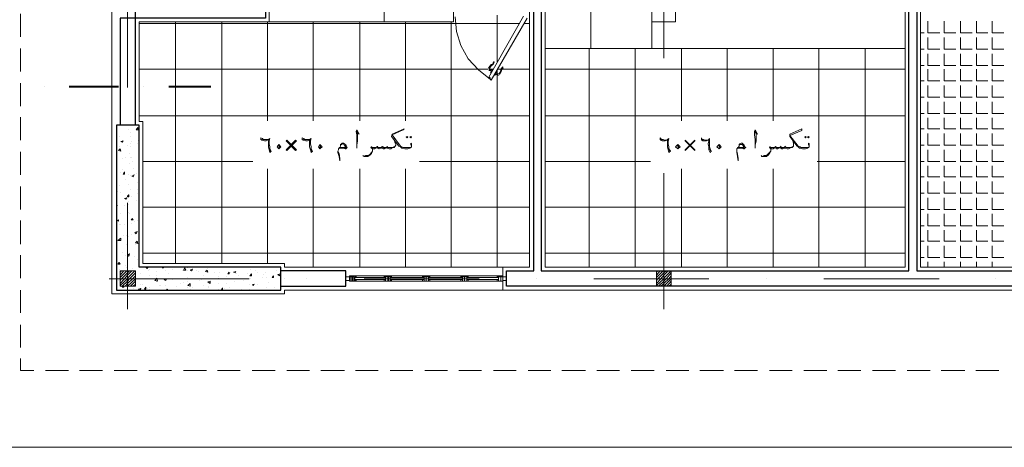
# Model space of a CAD drawing. Header units: metres. Extents: x 5.7 to 89.8, y 4 to 63.5.
# Tile 3 of 74: x 18.8 to 31.7, y 19.6 to 25.1. Entities that reach past the tile are written whole.
import ezdxf

# ---------------------------------------------------------------- set-up
doc = ezdxf.new("R2010")
doc.units = ezdxf.units.M
doc.header["$MEASUREMENT"] = 0
for name, color, linetype in [('PDF12_ax', 7, 'Continuous'), ('PDF12_column', 7, 'Continuous'), ('PDF12_door', 7, 'Continuous'), ('PDF12_furn', 7, 'Continuous'), ('PDF12_hatch-plan', 7, 'Continuous'), ('PDF12_khatchin', 7, 'Continuous'), ('PDF12_Layer5', 7, 'Continuous'), ('PDF12_SECTION', 7, 'Continuous'), ('PDF12_shear wall', 7, 'Continuous'), ('PDF12_textt', 7, 'Continuous'), ('PDF12_wall', 7, 'Continuous'), ('PDF12_WIN', 7, 'Continuous')]:
    doc.layers.add(name, color=color, linetype=linetype)

msp = doc.modelspace()

# ---------------------------------------------------------------- linework, layer by layer
at = {"layer": 'PDF12_ax', "lineweight": 9}
for points in [[(27.24, 26.136), (27.24, 24.633)], [(20.238, 25.751), (20.238, 24.248)], [(27.24, 23.882), (27.24, 23.882)], [(20.238, 23.497), (20.238, 23.497)], [(27.24, 23.131), (27.24, 21.359)], [(20.238, 22.746), (20.238, 21.359)], [(19.998, 21.754), (21.828, 21.754)], [(22.579, 21.754), (22.579, 21.754)], [(23.33, 21.754), (24.832, 21.754)], [(25.574, 21.754), (25.574, 21.754)], [(26.325, 21.754), (27.828, 21.754)], [(28.579, 21.754), (28.579, 21.754)], [(29.33, 21.754), (30.833, 21.754)], [(31.574, 21.754), (31.574, 21.754)]]:
    msp.add_lwpolyline(points, dxfattribs=at)
at = {"layer": 'PDF12_column', "lineweight": 18}
for points in [[(20.238, 25.404), (20.238, 25.105)], [(27.24, 25.404), (27.24, 25.105)], [(20.142, 21.84), (20.161, 21.86)], [(20.142, 21.802), (20.19, 21.86)], [(20.142, 21.773), (20.229, 21.86)], [(20.142, 21.734), (20.161, 21.754), (20.238, 21.831), (20.267, 21.86)], [(20.142, 21.696), (20.2, 21.754), (20.238, 21.802), (20.296, 21.86)], [(20.142, 21.667), (20.238, 21.754), (20.238, 21.763), (20.335, 21.86)], [(20.238, 21.908), (20.238, 21.609)], [(27.144, 21.84), (27.163, 21.86)], [(27.144, 21.802), (27.192, 21.86)], [(27.144, 21.773), (27.231, 21.86)], [(27.144, 21.734), (27.163, 21.754), (27.24, 21.831), (27.269, 21.86)], [(27.144, 21.696), (27.202, 21.754), (27.24, 21.802), (27.298, 21.86)], [(27.144, 21.667), (27.24, 21.754), (27.24, 21.763), (27.337, 21.86)], [(27.24, 21.908), (27.24, 21.609)], [(20.392, 21.754), (20.094, 21.754)], [(20.171, 21.657), (20.238, 21.725), (20.267, 21.754), (20.344, 21.831)], [(20.209, 21.657), (20.238, 21.696), (20.306, 21.754), (20.344, 21.792)], [(20.238, 21.657), (20.344, 21.754)], [(20.277, 21.657), (20.344, 21.725)], [(27.394, 21.754), (27.086, 21.754)], [(27.173, 21.657), (27.24, 21.725), (27.269, 21.754), (27.337, 21.831)], [(27.202, 21.657), (27.24, 21.696), (27.308, 21.754), (27.337, 21.792)], [(27.24, 21.657), (27.337, 21.754)], [(27.279, 21.657), (27.337, 21.725)], [(20.315, 21.657), (20.344, 21.686)], [(27.308, 21.657), (27.337, 21.686)]]:
    msp.add_lwpolyline(points, dxfattribs=at)
for points in [[(20.344, 21.657), (20.142, 21.657), (20.142, 21.86), (20.344, 21.86)], [(27.337, 21.657), (27.144, 21.657), (27.144, 21.86), (27.337, 21.86)]]:
    msp.add_lwpolyline(points, close=True, dxfattribs=at)
at = {"layer": 'PDF12_door', "lineweight": 18}
for points in [[(24.515, 25.173), (24.534, 24.98), (24.592, 24.797), (24.688, 24.624), (24.823, 24.479), (24.977, 24.354)], [(25.41, 25.182), (24.958, 24.383), (24.977, 24.373)], [(24.977, 24.364), (24.977, 24.354), (24.987, 24.344), (25.458, 25.153)]]:
    msp.add_lwpolyline(points, dxfattribs=at)
at = {"layer": 'PDF12_door', "lineweight": 5}
for points in [[(24.99, 24.549, 0.014544), (24.987, 24.549, 0.130767), (24.954, 24.502)], [(24.995, 24.548, 0.199983), (25.015, 24.583, -1.000012), (25.025, 24.58, -0.199983), (25, 24.54)], [(24.996, 24.542, 0.099026), (24.977, 24.52, 0.092322), (24.968, 24.495)], [(25.073, 24.422), (25.073, 24.431), (25.064, 24.412), (25.073, 24.412, 0.361382), (25.089, 24.417)], [(25.085, 24.428, 0.092349), (25.102, 24.448, 0.098999), (25.111, 24.475, -0.199983), (25.136, 24.515)], [(25.095, 24.422, 0.130791), (25.119, 24.473, -0.014536), (25.12, 24.469)]]:
    msp.add_lwpolyline(points, format="xyb", dxfattribs=at)
for points in [[(24.967, 24.489), (24.977, 24.479), (24.967, 24.47), (24.958, 24.47)], [(24.967, 24.47), (24.977, 24.479)], [(25.015, 24.489), (25.006, 24.489), (24.977, 24.441), (24.987, 24.441)], [(25.064, 24.45), (25.035, 24.412), (25.025, 24.412)], [(25.054, 24.46), (25.064, 24.46)], [(25.054, 24.45), (25.054, 24.45)], [(25.064, 24.412), (25.073, 24.431)], [(25.083, 24.431), (25.083, 24.431)]]:
    msp.add_lwpolyline(points, dxfattribs=at)
for centre, radius, start, end in [((24.972, 24.494), 0.0144, 160.5157, 240.0019), ((24.953, 24.436), 0.0433, 30.0583, 61.8696), ((25.001, 24.523), 0.0433, 238.1342, 269.9505), ((25.049, 24.378), 0.0433, 58.1287, 89.9449), ((25.097, 24.465), 0.0433, 210.0646, 241.8744), ((25.174, 24.465), 0.053, 127.3812, 172.6172), ((25.136, 24.513), 0.00482, 307.3822, 127.3802)]:
    msp.add_arc(centre, radius, start, end, dxfattribs=at)
at = {"layer": 'PDF12_furn', "lineweight": 9}
msp.add_lwpolyline([(59.842, 30.557), (59.842, 19.558), (16.887, 19.558), (16.887, 54.355), (67.739, 54.355), (67.739, 30.557)], close=True, dxfattribs=at)
at = {"layer": 'PDF12_furn', "lineweight": 18}
for points in [[(27.086, 25.105), (27.394, 25.105), (27.394, 25.404), (27.086, 25.404)], [(26.287, 25.259), (26.287, 24.759)], [(30.39, 24.759), (25.69, 24.759)]]:
    msp.add_lwpolyline(points, close=True, dxfattribs=at)
msp.add_lwpolyline([(27.086, 24.759), (27.086, 25.105)], dxfattribs=at)
at = {"layer": 'PDF12_hatch-plan', "lineweight": 18}
for points in [[(25.064, 24.585), (25.064, 25.192)], [(25.362, 25.086), (20.392, 25.086)], [(20.864, 21.956), (20.864, 25.105)], [(21.471, 21.956), (21.471, 25.105)], [(22.068, 23.815), (22.068, 25.105)], [(22.665, 23.815), (22.665, 25.105)], [(23.272, 23.815), (23.272, 25.105)], [(23.869, 23.815), (23.869, 25.105)], [(24.466, 21.908), (24.466, 25.105)], [(25.487, 25.086), (25.42, 25.086)], [(30.688, 25.115), (30.688, 24.961), (30.842, 24.961)], [(30.9, 25.115), (30.9, 24.961), (31.054, 24.961)], [(31.112, 25.115), (31.112, 24.961), (31.266, 24.961)], [(31.324, 25.115), (31.324, 24.961), (31.468, 24.961)], [(31.526, 25.115), (31.526, 24.961), (31.68, 24.961)], [(30.592, 24.961), (30.64, 24.961)], [(30.688, 24.903), (30.688, 24.749), (30.842, 24.749)], [(30.9, 24.903), (30.9, 24.749), (31.054, 24.749)], [(31.112, 24.903), (31.112, 24.749), (31.266, 24.749)], [(31.324, 24.903), (31.324, 24.749), (31.468, 24.749)], [(31.526, 24.903), (31.526, 24.749), (31.68, 24.749)], [(26.267, 21.908), (26.267, 24.759)], [(26.865, 21.908), (26.865, 24.759)], [(27.471, 23.815), (27.471, 24.759)], [(28.069, 23.815), (28.069, 24.759)], [(28.666, 23.815), (28.666, 24.759)], [(29.263, 21.908), (29.263, 24.759)], [(29.87, 21.908), (29.87, 24.759)], [(30.592, 24.749), (30.64, 24.749)], [(30.688, 24.691), (30.688, 24.537), (30.842, 24.537)], [(30.9, 24.691), (30.9, 24.537), (31.054, 24.537)], [(31.112, 24.691), (31.112, 24.537), (31.266, 24.537)], [(31.324, 24.691), (31.324, 24.537), (31.468, 24.537)], [(31.526, 24.691), (31.526, 24.537), (31.68, 24.537)], [(24.948, 24.489), (20.392, 24.489)], [(24.977, 24.489), (25.006, 24.489), (25.015, 24.489)], [(25.064, 24.431), (25.064, 24.479)], [(25.112, 24.489), (25.073, 24.489)], [(25.487, 24.489), (25.121, 24.489)], [(30.39, 24.489), (27.24, 24.489), (25.69, 24.489)], [(30.592, 24.537), (30.64, 24.537)], [(30.688, 24.489), (30.688, 24.335), (30.842, 24.335)], [(30.9, 24.489), (30.9, 24.335), (31.054, 24.335)], [(31.112, 24.489), (31.112, 24.335), (31.266, 24.335)], [(31.324, 24.489), (31.324, 24.335), (31.468, 24.335)], [(31.526, 24.489), (31.526, 24.335), (31.68, 24.335)], [(25.064, 21.908), (25.064, 24.412)], [(30.592, 24.335), (30.64, 24.335)], [(30.688, 24.277), (30.688, 24.123), (30.842, 24.123)], [(30.9, 24.277), (30.9, 24.123), (31.054, 24.123)], [(31.112, 24.277), (31.112, 24.123), (31.266, 24.123)], [(31.324, 24.277), (31.324, 24.123), (31.468, 24.123)], [(31.526, 24.277), (31.526, 24.123), (31.68, 24.123)], [(30.592, 24.123), (30.64, 24.123)], [(30.688, 24.065), (30.688, 23.911), (30.842, 23.911)], [(30.9, 24.065), (30.9, 23.911), (31.054, 23.911)], [(31.112, 24.065), (31.112, 23.911), (31.266, 23.911)], [(31.324, 24.065), (31.324, 23.911), (31.468, 23.911)], [(31.526, 24.065), (31.526, 23.911), (31.68, 23.911)], [(30.592, 23.911), (30.64, 23.911)], [(25.487, 23.882), (20.392, 23.882)], [(30.39, 23.882), (27.24, 23.882), (25.69, 23.882)], [(30.688, 23.853), (30.688, 23.709), (30.842, 23.709)], [(30.9, 23.853), (30.9, 23.709), (31.054, 23.709)], [(31.112, 23.853), (31.112, 23.709), (31.266, 23.709)], [(31.324, 23.853), (31.324, 23.709), (31.468, 23.709)], [(31.526, 23.853), (31.526, 23.709), (31.68, 23.709)], [(20.094, 23.728), (20.094, 23.728)], [(20.094, 23.728), (20.094, 23.728)], [(20.161, 23.757), (20.161, 23.757)], [(20.248, 23.699), (20.248, 23.699)], [(20.277, 23.661), (20.277, 23.661)], [(20.383, 23.747), (20.383, 23.747)], [(30.592, 23.709), (30.64, 23.709)], [(30.688, 23.651), (30.688, 23.497), (30.842, 23.497)], [(30.9, 23.651), (30.9, 23.497), (31.054, 23.497)], [(31.112, 23.651), (31.112, 23.497), (31.266, 23.497)], [(31.324, 23.651), (31.324, 23.497), (31.468, 23.497)], [(31.526, 23.651), (31.526, 23.497), (31.68, 23.497)], [(20.132, 23.612), (20.132, 23.612)], [(20.277, 23.612), (20.277, 23.612)], [(20.277, 23.526), (20.277, 23.526)], [(20.296, 23.545), (20.296, 23.545)], [(20.373, 23.526), (20.373, 23.526)], [(20.383, 23.641), (20.383, 23.641)], [(20.392, 23.555), (20.383, 23.555), (20.392, 23.564)], [(20.132, 23.487), (20.132, 23.487)], [(20.277, 23.487), (20.277, 23.487)], [(20.383, 23.497), (20.383, 23.497)], [(30.592, 23.497), (30.64, 23.497)], [(30.688, 23.439), (30.688, 23.285), (30.842, 23.285)], [(30.9, 23.439), (30.9, 23.285), (31.054, 23.285)], [(31.112, 23.439), (31.112, 23.285), (31.266, 23.285)], [(31.324, 23.439), (31.324, 23.285), (31.468, 23.285)], [(31.526, 23.439), (31.526, 23.285), (31.68, 23.285)], [(20.094, 23.295), (20.094, 23.295)], [(20.171, 23.324), (20.171, 23.324)], [(20.219, 23.343), (20.219, 23.343)], [(20.267, 23.391), (20.267, 23.391)], [(20.277, 23.343), (20.277, 23.343)], [(20.287, 23.343), (20.287, 23.343)], [(20.306, 23.285), (20.306, 23.285)], [(21.876, 23.285), (20.441, 23.285)], [(25.487, 23.285), (24.052, 23.285)], [(27.067, 23.285), (25.69, 23.285)], [(30.39, 23.285), (29.244, 23.285)], [(30.592, 23.285), (30.64, 23.285)], [(20.142, 23.141), (20.142, 23.141)], [(20.171, 23.179), (20.171, 23.179)], [(20.267, 23.256), (20.267, 23.256)], [(20.315, 23.198), (20.315, 23.198)], [(22.068, 21.956), (22.068, 23.189)], [(22.665, 21.908), (22.665, 23.189)], [(23.272, 21.908), (23.272, 23.189)], [(23.869, 21.908), (23.869, 23.189)], [(27.471, 21.908), (27.471, 23.189)], [(28.069, 21.908), (28.069, 23.189)], [(28.666, 21.908), (28.666, 23.189)], [(30.688, 23.227), (30.688, 23.083), (30.842, 23.083)], [(30.9, 23.227), (30.9, 23.083), (31.054, 23.083)], [(31.112, 23.227), (31.112, 23.083), (31.266, 23.083)], [(31.324, 23.227), (31.324, 23.083), (31.468, 23.083)], [(31.526, 23.227), (31.526, 23.083), (31.68, 23.083)], [(20.209, 23.044), (20.209, 23.044)], [(20.258, 23.121), (20.258, 23.121)], [(20.277, 23.102), (20.277, 23.102)], [(20.354, 23.131), (20.354, 23.131)], [(20.364, 23.015), (20.364, 23.015)], [(30.592, 23.083), (30.64, 23.083)], [(30.688, 23.025), (30.688, 22.871), (30.842, 22.871)], [(30.9, 23.025), (30.9, 22.871), (31.054, 22.871)], [(31.112, 23.025), (31.112, 22.871), (31.266, 22.871)], [(31.324, 23.025), (31.324, 22.871), (31.468, 22.871)], [(31.526, 23.025), (31.526, 22.871), (31.68, 22.871)], [(20.113, 22.89), (20.113, 22.89)], [(20.132, 22.977), (20.132, 22.977)], [(20.152, 22.881), (20.152, 22.881)], [(20.258, 22.986), (20.258, 22.986)], [(20.277, 22.919), (20.277, 22.919)], [(20.364, 22.919), (20.364, 22.919)], [(20.248, 22.861), (20.248, 22.861)], [(20.258, 22.765), (20.258, 22.765)], [(20.287, 22.832), (20.287, 22.832)], [(20.354, 22.775), (20.354, 22.775)], [(20.364, 22.871), (20.364, 22.871)], [(30.592, 22.871), (30.64, 22.871)], [(30.688, 22.813), (30.688, 22.659), (30.842, 22.659)], [(30.9, 22.813), (30.9, 22.659), (31.054, 22.659)], [(31.112, 22.813), (31.112, 22.659), (31.266, 22.659)], [(31.324, 22.813), (31.324, 22.659), (31.468, 22.659)], [(31.526, 22.813), (31.526, 22.659), (31.68, 22.659)], [(20.094, 22.736), (20.094, 22.746), (20.104, 22.707), (20.094, 22.707)], [(20.2, 22.717), (20.2, 22.717)], [(20.248, 22.726), (20.248, 22.726)], [(25.487, 22.688), (20.441, 22.688)], [(30.39, 22.688), (27.24, 22.688), (25.69, 22.688)], [(30.592, 22.659), (30.64, 22.659)], [(20.123, 22.515), (20.123, 22.515)], [(20.152, 22.601), (20.152, 22.601)], [(20.238, 22.592), (20.238, 22.592)], [(20.248, 22.62), (20.248, 22.62)], [(20.267, 22.601), (20.267, 22.601)], [(20.335, 22.505), (20.335, 22.505)], [(20.364, 22.515), (20.364, 22.515)], [(30.688, 22.601), (30.688, 22.447), (30.842, 22.447)], [(30.9, 22.601), (30.9, 22.447), (31.054, 22.447)], [(31.112, 22.601), (31.112, 22.447), (31.266, 22.447)], [(31.324, 22.601), (31.324, 22.447), (31.468, 22.447)], [(31.526, 22.601), (31.526, 22.447), (31.68, 22.447)], [(20.132, 22.466), (20.132, 22.466)], [(20.142, 22.457), (20.142, 22.457)], [(20.2, 22.466), (20.2, 22.466)], [(20.238, 22.457), (20.238, 22.457)], [(20.296, 22.476), (20.296, 22.476)], [(30.592, 22.447), (30.64, 22.447)], [(30.688, 22.389), (30.688, 22.245), (30.842, 22.245)], [(30.9, 22.389), (30.9, 22.245), (31.054, 22.245)], [(31.112, 22.389), (31.112, 22.245), (31.266, 22.245)], [(31.324, 22.389), (31.324, 22.245), (31.468, 22.245)], [(31.526, 22.389), (31.526, 22.245), (31.68, 22.245)], [(20.19, 22.322), (20.19, 22.322)], [(20.229, 22.322), (20.229, 22.322)], [(20.258, 22.303), (20.258, 22.303)], [(20.287, 22.332), (20.287, 22.332)], [(30.592, 22.245), (30.64, 22.245)], [(20.229, 22.197), (20.229, 22.197)], [(20.344, 22.197), (20.344, 22.197)], [(30.688, 22.187), (30.688, 22.033), (30.842, 22.033)], [(30.9, 22.187), (30.9, 22.033), (31.054, 22.033)], [(31.112, 22.187), (31.112, 22.033), (31.266, 22.033)], [(31.324, 22.187), (31.324, 22.033), (31.468, 22.033)], [(31.526, 22.187), (31.526, 22.033), (31.68, 22.033)], [(20.171, 22.1), (20.171, 22.1)], [(20.219, 22.062), (20.219, 22.062)], [(20.238, 22.062), (20.238, 22.062)], [(20.238, 22.043), (20.238, 22.043)], [(20.258, 22.043), (20.258, 22.043)], [(20.267, 22.091), (20.267, 22.091)], [(20.335, 22.052), (20.335, 22.052)], [(20.364, 22.004), (20.364, 22.004)], [(20.392, 22.091), (20.392, 22.091)], [(25.487, 22.091), (20.441, 22.091)], [(30.39, 22.091), (27.24, 22.091), (25.69, 22.091)], [(30.592, 22.033), (30.64, 22.033)], [(20.094, 21.898), (20.094, 21.898)], [(20.132, 21.966), (20.132, 21.966)], [(20.132, 21.879), (20.132, 21.879)], [(20.219, 21.927), (20.219, 21.927)], [(20.229, 21.898), (20.229, 21.898)], [(20.306, 21.889), (20.306, 21.889)], [(20.383, 21.917), (20.383, 21.917)], [(20.508, 21.908), (20.498, 21.889), (20.479, 21.908), (20.489, 21.908)], [(20.518, 21.86), (20.518, 21.86)], [(20.527, 21.879), (20.527, 21.879)], [(20.624, 21.85), (20.624, 21.85)], [(20.71, 21.908), (20.71, 21.898), (20.691, 21.898), (20.701, 21.908)], [(20.739, 21.869), (20.739, 21.869)], [(20.749, 21.908), (20.749, 21.908)], [(20.826, 21.879), (20.826, 21.879)], [(20.951, 21.86), (20.951, 21.86)], [(21.028, 21.898), (21.028, 21.898)], [(21.028, 21.86), (21.028, 21.86)], [(21.134, 21.869), (21.134, 21.869)], [(21.163, 21.85), (21.163, 21.85)], [(21.288, 21.889), (21.288, 21.889)], [(21.645, 21.85), (21.645, 21.85)], [(21.847, 21.879), (21.847, 21.879)], [(21.905, 21.869), (21.905, 21.869)], [(22.136, 21.908), (22.136, 21.908)], [(22.184, 21.86), (22.184, 21.86)], [(30.688, 21.908), (30.688, 21.975)], [(30.9, 21.908), (30.9, 21.975)], [(31.112, 21.908), (31.112, 21.975)], [(31.324, 21.908), (31.324, 21.975)], [(31.526, 21.908), (31.526, 21.975)], [(20.123, 21.734), (20.123, 21.734)], [(20.412, 21.821), (20.412, 21.821)], [(20.527, 21.792), (20.527, 21.792)], [(20.624, 21.802), (20.624, 21.802)], [(20.778, 21.821), (20.778, 21.821)], [(20.826, 21.744), (20.826, 21.744)], [(21.028, 21.773), (21.028, 21.773)], [(21.182, 21.734), (21.182, 21.734)], [(21.201, 21.744), (21.201, 21.744)], [(21.23, 21.802), (21.23, 21.802)], [(21.375, 21.84), (21.375, 21.84)], [(21.433, 21.783), (21.433, 21.783)], [(21.433, 21.763), (21.433, 21.763)], [(21.442, 21.831), (21.442, 21.831)], [(21.529, 21.783), (21.529, 21.783)], [(21.587, 21.831), (21.587, 21.831)], [(21.664, 21.821), (21.664, 21.821)], [(21.683, 21.802), (21.683, 21.802)], [(21.76, 21.734), (21.76, 21.734)], [(21.808, 21.821), (21.808, 21.821)], [(21.847, 21.754), (21.847, 21.754)], [(21.933, 21.831), (21.933, 21.831)], [(22.001, 21.773), (22.001, 21.773)], [(22.02, 21.811), (22.02, 21.811)], [(22.039, 21.84), (22.039, 21.84)], [(22.049, 21.773), (22.049, 21.773)], [(22.232, 21.821), (22.232, 21.821)], [(22.232, 21.802), (22.232, 21.802)], [(20.104, 21.638), (20.104, 21.638)], [(20.19, 21.657), (20.19, 21.648), (20.171, 21.648), (20.181, 21.657)], [(20.315, 21.628), (20.315, 21.628)], [(20.392, 21.609), (20.383, 21.619), (20.412, 21.628), (20.402, 21.609)], [(20.412, 21.686), (20.412, 21.686)], [(20.421, 21.628), (20.421, 21.628)], [(20.441, 21.677), (20.441, 21.677)], [(20.498, 21.628), (20.498, 21.628)], [(20.527, 21.648), (20.527, 21.648)], [(20.527, 21.619), (20.527, 21.619)], [(20.614, 21.715), (20.614, 21.715)], [(20.662, 21.667), (20.662, 21.667)], [(20.672, 21.667), (20.672, 21.667)], [(20.739, 21.667), (20.739, 21.667)], [(20.739, 21.609), (20.739, 21.609)], [(20.749, 21.609), (20.758, 21.619), (20.768, 21.609)], [(20.816, 21.609), (20.816, 21.609)], [(20.874, 21.657), (20.874, 21.657)], [(20.932, 21.696), (20.932, 21.696)], [(20.97, 21.706), (20.97, 21.706)], [(21.018, 21.638), (21.018, 21.638)], [(21.028, 21.715), (21.028, 21.715)], [(21.067, 21.619), (21.067, 21.619)], [(21.086, 21.648), (21.086, 21.648)], [(21.23, 21.667), (21.23, 21.667)], [(21.298, 21.657), (21.298, 21.657)], [(21.298, 21.638), (21.298, 21.638)], [(21.423, 21.619), (21.423, 21.619)], [(21.433, 21.696), (21.433, 21.696)], [(21.462, 21.609), (21.481, 21.638), (21.481, 21.609)], [(21.51, 21.628), (21.51, 21.628)], [(21.529, 21.696), (21.529, 21.696)], [(21.577, 21.638), (21.577, 21.638)], [(21.635, 21.715), (21.635, 21.715)], [(21.722, 21.619), (21.722, 21.619)], [(21.828, 21.677), (21.828, 21.677)], [(21.837, 21.619), (21.837, 21.619)], [(21.933, 21.686), (21.933, 21.686)], [(21.943, 21.609), (21.943, 21.609)], [(22.049, 21.648), (22.049, 21.648)], [(22.078, 21.706), (22.078, 21.706)], [(22.155, 21.638), (22.155, 21.638)]]:
    msp.add_lwpolyline(points, dxfattribs=at)
for points in [[(20.373, 23.728), (20.383, 23.699), (20.354, 23.699)], [(20.181, 23.555), (20.171, 23.535), (20.152, 23.545)], [(20.142, 23.449), (20.152, 23.42), (20.123, 23.429)], [(20.2, 23.15), (20.2, 23.121), (20.181, 23.121)], [(20.325, 23.112), (20.315, 23.083), (20.296, 23.092)], [(20.229, 22.813), (20.219, 22.794), (20.2, 22.803)], [(20.258, 22.852), (20.258, 22.823), (20.238, 22.823), (20.238, 22.832)], [(20.123, 22.524), (20.123, 22.505), (20.104, 22.515)], [(20.306, 22.543), (20.315, 22.524), (20.287, 22.524)], [(20.364, 22.37), (20.354, 22.341), (20.335, 22.36)], [(20.152, 22.254), (20.113, 22.254), (20.152, 22.283)], [(20.364, 22.245), (20.373, 22.216), (20.344, 22.226)], [(20.267, 22.081), (20.258, 22.052), (20.238, 22.062)], [(20.132, 21.966), (20.142, 21.946), (20.113, 21.946)], [(20.99, 21.898), (20.999, 21.869), (20.97, 21.869)], [(21.086, 21.879), (21.076, 21.86), (21.057, 21.869)], [(21.279, 21.869), (21.288, 21.84), (21.259, 21.85)], [(21.654, 21.85), (21.645, 21.831), (21.625, 21.84)], [(20.633, 21.725), (20.595, 21.734), (20.624, 21.763)], [(20.749, 21.754), (20.739, 21.734), (20.72, 21.744)], [(21.317, 21.725), (21.317, 21.696), (21.288, 21.715)], [(21.567, 21.84), (21.567, 21.821), (21.548, 21.821)], [(21.856, 21.821), (21.856, 21.792), (21.837, 21.792)], [(22.145, 21.792), (22.145, 21.773), (22.126, 21.773)], [(22.232, 21.821), (22.222, 21.792), (22.203, 21.811)], [(20.479, 21.648), (20.479, 21.619), (20.46, 21.619)], [(21.057, 21.657), (21.028, 21.667), (21.057, 21.696)], [(21.895, 21.686), (21.885, 21.667), (21.866, 21.677)]]:
    msp.add_lwpolyline(points, close=True, dxfattribs=at)
at = {"layer": 'PDF12_khatchin', "lineweight": 18}
for points in [[(18.842, 25.211), (18.842, 24.913)], [(18.842, 24.759), (18.842, 24.46)], [(18.842, 24.306), (18.842, 24.007)], [(18.842, 23.863), (18.842, 23.564)], [(18.842, 23.41), (18.842, 23.112)], [(18.842, 22.958), (18.842, 22.659)], [(18.842, 22.515), (18.842, 22.206)], [(18.842, 22.062), (18.842, 21.763)], [(18.842, 21.609), (18.842, 21.311)], [(18.842, 21.157), (18.842, 20.858)], [(18.842, 20.714), (18.842, 20.559), (19.015, 20.559)], [(19.169, 20.559), (19.468, 20.559)], [(19.612, 20.559), (19.911, 20.559)], [(20.065, 20.559), (20.364, 20.559)], [(20.518, 20.559), (20.816, 20.559)], [(20.97, 20.559), (21.269, 20.559)], [(21.413, 20.559), (21.712, 20.559)], [(21.866, 20.559), (22.165, 20.559)], [(22.319, 20.559), (22.617, 20.559)], [(22.762, 20.559), (23.07, 20.559)], [(23.214, 20.559), (23.513, 20.559)], [(23.667, 20.559), (23.966, 20.559)], [(24.12, 20.559), (24.418, 20.559)], [(24.563, 20.559), (24.861, 20.559)], [(25.015, 20.559), (25.314, 20.559)], [(25.468, 20.559), (25.767, 20.559)], [(25.911, 20.559), (26.219, 20.559)], [(26.364, 20.559), (26.662, 20.559)], [(26.816, 20.559), (27.115, 20.559)], [(27.269, 20.559), (27.568, 20.559)], [(27.712, 20.559), (28.02, 20.559)], [(28.165, 20.559), (28.463, 20.559)], [(28.618, 20.559), (28.916, 20.559)], [(29.07, 20.559), (29.369, 20.559)], [(29.513, 20.559), (29.812, 20.559)], [(29.966, 20.559), (30.264, 20.559)], [(30.419, 20.559), (30.717, 20.559)], [(30.862, 20.559), (31.17, 20.559)], [(31.314, 20.559), (31.613, 20.559)]]:
    msp.add_lwpolyline(points, dxfattribs=at)
at = {"layer": 'PDF12_Layer5', "lineweight": 13}
for points in [[(45.491, 21.609), (25.141, 21.609), (25.141, 21.908), (25.487, 21.908), (25.487, 25.308), (25.69, 25.308), (25.69, 21.908), (30.39, 21.908), (30.39, 26.357), (34.29, 26.357), (34.29, 26.155), (33.395, 26.155), (33.395, 26.059), (33.086, 26.059), (33.086, 26.155), (30.592, 26.155), (30.592, 21.908), (44.393, 21.908)], [(20.142, 25.404), (21.086, 25.404), (21.086, 25.953), (21.394, 25.953), (21.394, 25.308), (22.088, 25.308), (22.088, 25.105), (20.392, 25.105), (20.392, 23.805), (20.441, 23.805), (20.441, 21.956), (22.29, 21.956), (22.29, 21.908), (25.141, 21.908)], [(20.344, 25.404), (20.036, 25.404), (20.036, 21.561), (22.29, 21.561), (22.29, 21.609), (25.141, 21.609)], [(23.59, 25.105), (22.088, 25.105)], [(22.29, 21.754), (22.29, 21.754)]]:
    msp.add_lwpolyline(points, dxfattribs=at)
msp.add_lwpolyline([(24.187, 25.308), (24.187, 25.953), (24.389, 25.953), (24.389, 25.308), (24.495, 25.308), (24.495, 25.105), (23.59, 25.105), (23.59, 25.308)], close=True, dxfattribs=at)
at = {"layer": 'PDF12_SECTION', "lineweight": 40}
for points in [[(19.15, 24.258), (19.15, 24.258)], [(20.123, 24.258), (19.477, 24.258)], [(20.45, 24.258), (20.45, 24.258)], [(21.327, 24.258), (20.778, 24.258)]]:
    msp.add_lwpolyline(points, dxfattribs=at)
at = {"layer": 'PDF12_shear wall', "lineweight": 30}
msp.add_lwpolyline([(20.094, 21.609), (22.242, 21.609), (22.242, 21.908), (20.392, 21.908), (20.392, 23.757), (20.094, 23.757)], close=True, dxfattribs=at)
at = {"layer": 'PDF12_textt', "lineweight": 20}
for points in [[(23.224, 23.67), (23.263, 23.641), (23.234, 23.699), (23.224, 23.68), (23.234, 23.632), (23.234, 23.574), (23.234, 23.497), (23.234, 23.458)], [(23.234, 23.497), (23.243, 23.555), (23.243, 23.641), (23.234, 23.69)], [(23.946, 23.478), (23.946, 23.487), (23.937, 23.507), (23.937, 23.516), (23.937, 23.526), (23.946, 23.516), (23.946, 23.507), (23.946, 23.497), (23.946, 23.478), (23.937, 23.468), (23.927, 23.458), (23.917, 23.458), (23.898, 23.449), (23.869, 23.449), (23.86, 23.449), (23.84, 23.458), (23.821, 23.458), (23.802, 23.478), (23.783, 23.487), (23.686, 23.612), (23.696, 23.641), (23.85, 23.709), (23.84, 23.699), (23.696, 23.632), (23.802, 23.487), (23.821, 23.478), (23.84, 23.468), (23.86, 23.468), (23.869, 23.468), (23.898, 23.468), (23.927, 23.468), (23.937, 23.468)], [(28.425, 23.67), (28.463, 23.641), (28.435, 23.699), (28.425, 23.68), (28.425, 23.632), (28.435, 23.574), (28.435, 23.497), (28.435, 23.458)], [(28.435, 23.497), (28.444, 23.555), (28.444, 23.641), (28.435, 23.69)], [(29.138, 23.478), (29.138, 23.487), (29.128, 23.507), (29.128, 23.516), (29.128, 23.526), (29.138, 23.516), (29.138, 23.497), (29.138, 23.478), (29.128, 23.468), (29.118, 23.458), (29.109, 23.458), (29.089, 23.449), (29.061, 23.449), (29.051, 23.449), (29.032, 23.458), (29.012, 23.458), (28.993, 23.478), (28.983, 23.487), (28.887, 23.612), (28.887, 23.641), (29.041, 23.709), (29.041, 23.69), (28.887, 23.622), (28.993, 23.487), (29.022, 23.478), (29.032, 23.468), (29.051, 23.468), (29.061, 23.468), (29.089, 23.468), (29.118, 23.468), (29.128, 23.468)], [(21.991, 23.574), (22.011, 23.564)], [(22.531, 23.574), (22.55, 23.564)], [(23.012, 23.468), (23.022, 23.487), (23.022, 23.507), (23.031, 23.516), (23.041, 23.526), (23.06, 23.526), (23.07, 23.516), (23.089, 23.507), (23.099, 23.478), (23.108, 23.468), (23.099, 23.458), (23.089, 23.449), (23.08, 23.449), (23.06, 23.458), (23.012, 23.458), (23.003, 23.458), (22.993, 23.449)], [(23.715, 23.584), (23.725, 23.555), (23.734, 23.526), (23.744, 23.507), (23.744, 23.497), (23.734, 23.487), (23.725, 23.468), (23.715, 23.468), (23.686, 23.458), (23.677, 23.449), (23.667, 23.449), (23.657, 23.449), (23.638, 23.458), (23.629, 23.458), (23.619, 23.468), (23.609, 23.458), (23.6, 23.458), (23.59, 23.449), (23.58, 23.449), (23.571, 23.458), (23.561, 23.458), (23.561, 23.478), (23.551, 23.458), (23.542, 23.458), (23.523, 23.449), (23.513, 23.458), (23.503, 23.458), (23.494, 23.478), (23.484, 23.458), (23.474, 23.458), (23.465, 23.449), (23.455, 23.449), (23.446, 23.449), (23.436, 23.458), (23.436, 23.439), (23.436, 23.42), (23.426, 23.391), (23.407, 23.372), (23.378, 23.352), (23.349, 23.352), (23.33, 23.352), (23.311, 23.362)], [(27.202, 23.574), (27.221, 23.564)], [(27.731, 23.574), (27.76, 23.564)], [(28.213, 23.468), (28.223, 23.487), (28.223, 23.507), (28.232, 23.516), (28.252, 23.526), (28.261, 23.526), (28.271, 23.516), (28.29, 23.497), (28.3, 23.478), (28.309, 23.468), (28.3, 23.458), (28.29, 23.449), (28.28, 23.449), (28.261, 23.458), (28.213, 23.458), (28.203, 23.458), (28.194, 23.449)], [(28.906, 23.584), (28.926, 23.555), (28.935, 23.526), (28.935, 23.507), (28.935, 23.497), (28.935, 23.487), (28.916, 23.468), (28.906, 23.468), (28.887, 23.458), (28.868, 23.449), (28.858, 23.449), (28.849, 23.449), (28.829, 23.458), (28.82, 23.458), (28.81, 23.468), (28.81, 23.458), (28.8, 23.458), (28.791, 23.449), (28.781, 23.449), (28.772, 23.458), (28.762, 23.458), (28.762, 23.478), (28.743, 23.458), (28.733, 23.458), (28.723, 23.449), (28.714, 23.449), (28.704, 23.458), (28.695, 23.478), (28.685, 23.458), (28.675, 23.458), (28.666, 23.449), (28.656, 23.449), (28.646, 23.449), (28.637, 23.458), (28.637, 23.439), (28.637, 23.42), (28.618, 23.391), (28.608, 23.372), (28.579, 23.352), (28.55, 23.352), (28.521, 23.352), (28.512, 23.362)], [(22.097, 23.449), (22.107, 23.41)], [(22.203, 23.487), (22.213, 23.497), (22.222, 23.478), (22.213, 23.468)], [(22.637, 23.449), (22.646, 23.41)], [(22.742, 23.487), (22.752, 23.497), (22.762, 23.478), (22.752, 23.468)], [(23.022, 23.487), (23.022, 23.497), (23.031, 23.507), (23.051, 23.516), (23.06, 23.516), (23.07, 23.497), (23.08, 23.478), (23.08, 23.468), (23.07, 23.468), (23.06, 23.468), (23.012, 23.468), (23.003, 23.468), (22.993, 23.449), (22.993, 23.439), (22.983, 23.42), (22.983, 23.401), (23.003, 23.352), (23.012, 23.295), (23.012, 23.304), (23.012, 23.324), (23.003, 23.391), (22.983, 23.42)], [(23.08, 23.497), (23.089, 23.468), (23.08, 23.458), (23.06, 23.458)], [(23.33, 23.352), (23.349, 23.362), (23.378, 23.362), (23.407, 23.381), (23.426, 23.401), (23.436, 23.42)], [(23.734, 23.487), (23.715, 23.478), (23.696, 23.468), (23.677, 23.468), (23.667, 23.468), (23.657, 23.468), (23.638, 23.468), (23.629, 23.478), (23.619, 23.468), (23.6, 23.468), (23.59, 23.468), (23.58, 23.468), (23.571, 23.478), (23.561, 23.478), (23.551, 23.468), (23.532, 23.468), (23.523, 23.468), (23.513, 23.468), (23.503, 23.478), (23.494, 23.478), (23.484, 23.468), (23.465, 23.468), (23.455, 23.468), (23.446, 23.468), (23.426, 23.478), (23.417, 23.468), (23.426, 23.458), (23.436, 23.449), (23.436, 23.439)], [(23.446, 23.458), (23.436, 23.468), (23.426, 23.478)], [(23.503, 23.487), (23.503, 23.478)], [(23.571, 23.487), (23.571, 23.478)], [(23.629, 23.487), (23.629, 23.478)], [(27.308, 23.449), (27.317, 23.41)], [(27.414, 23.487), (27.423, 23.497), (27.433, 23.478), (27.423, 23.468)], [(27.837, 23.449), (27.857, 23.41)], [(27.943, 23.487), (27.953, 23.497), (27.972, 23.478), (27.963, 23.468)], [(28.223, 23.487), (28.223, 23.497), (28.232, 23.507), (28.252, 23.507), (28.261, 23.507), (28.271, 23.497), (28.28, 23.478), (28.28, 23.468), (28.271, 23.468), (28.261, 23.468), (28.213, 23.468), (28.203, 23.468), (28.194, 23.449), (28.194, 23.439), (28.194, 23.42), (28.194, 23.401), (28.203, 23.352), (28.213, 23.295), (28.213, 23.304), (28.213, 23.324), (28.203, 23.381), (28.194, 23.42)], [(28.28, 23.497), (28.29, 23.468), (28.28, 23.458), (28.261, 23.458)], [(28.531, 23.352), (28.55, 23.362), (28.579, 23.362), (28.598, 23.381), (28.618, 23.401), (28.637, 23.42)], [(28.935, 23.487), (28.916, 23.478), (28.897, 23.468), (28.868, 23.468), (28.858, 23.468), (28.849, 23.468), (28.839, 23.468), (28.829, 23.478), (28.82, 23.478), (28.81, 23.468), (28.8, 23.468), (28.781, 23.468), (28.772, 23.468), (28.762, 23.478), (28.743, 23.468), (28.733, 23.468), (28.723, 23.468), (28.704, 23.468), (28.704, 23.478), (28.695, 23.478), (28.675, 23.468), (28.666, 23.468), (28.656, 23.468), (28.646, 23.468), (28.627, 23.478), (28.618, 23.468), (28.627, 23.458), (28.637, 23.449), (28.637, 23.439)], [(28.646, 23.458), (28.637, 23.468), (28.618, 23.478)], [(28.704, 23.487), (28.704, 23.478)], [(28.772, 23.487), (28.762, 23.478)], [(28.829, 23.487), (28.82, 23.478)]]:
    msp.add_lwpolyline(points, dxfattribs=at)
for points in [[(22.097, 23.401), (22.088, 23.439), (22.078, 23.478), (22.078, 23.516), (22.078, 23.555), (22.088, 23.574), (22.068, 23.564), (22.049, 23.555), (22.03, 23.555), (22.011, 23.564), (21.991, 23.564), (21.982, 23.574), (21.982, 23.593), (22.001, 23.584), (22.011, 23.574), (22.039, 23.574), (22.059, 23.574), (22.078, 23.574), (22.097, 23.584), (22.088, 23.555), (22.088, 23.516), (22.097, 23.478), (22.097, 23.449), (22.116, 23.42)], [(22.319, 23.429), (22.444, 23.555), (22.434, 23.564), (22.309, 23.439)], [(22.444, 23.439), (22.319, 23.564), (22.309, 23.555), (22.434, 23.429)], [(22.637, 23.401), (22.627, 23.439), (22.617, 23.478), (22.617, 23.516), (22.617, 23.555), (22.627, 23.574), (22.608, 23.564), (22.588, 23.555), (22.569, 23.555), (22.55, 23.564), (22.531, 23.564), (22.521, 23.574), (22.521, 23.593), (22.54, 23.584), (22.55, 23.574), (22.579, 23.574), (22.598, 23.574), (22.617, 23.574), (22.637, 23.584), (22.627, 23.555), (22.627, 23.516), (22.637, 23.478), (22.637, 23.449), (22.656, 23.42)], [(23.889, 23.612), (23.898, 23.603), (23.889, 23.593), (23.879, 23.603)], [(23.937, 23.612), (23.946, 23.603), (23.937, 23.593), (23.927, 23.603)], [(27.308, 23.401), (27.298, 23.439), (27.288, 23.478), (27.288, 23.516), (27.288, 23.555), (27.298, 23.564), (27.288, 23.564), (27.26, 23.555), (27.24, 23.555), (27.221, 23.555), (27.202, 23.564), (27.192, 23.574), (27.192, 23.593), (27.211, 23.574), (27.231, 23.574), (27.25, 23.564), (27.269, 23.564), (27.288, 23.574), (27.308, 23.584), (27.298, 23.545), (27.298, 23.516), (27.308, 23.478), (27.308, 23.449), (27.327, 23.42)], [(27.52, 23.429), (27.645, 23.555), (27.645, 23.564), (27.52, 23.439)], [(27.645, 23.439), (27.52, 23.564), (27.52, 23.555), (27.645, 23.429)], [(27.847, 23.401), (27.828, 23.439), (27.828, 23.478), (27.818, 23.516), (27.828, 23.555), (27.828, 23.564), (27.818, 23.564), (27.799, 23.555), (27.78, 23.555), (27.751, 23.555), (27.741, 23.564), (27.731, 23.564), (27.731, 23.574), (27.731, 23.593), (27.741, 23.574), (27.76, 23.574), (27.78, 23.564), (27.808, 23.564), (27.828, 23.574), (27.837, 23.584), (27.837, 23.545), (27.837, 23.516), (27.837, 23.478), (27.847, 23.449), (27.857, 23.42)], [(29.089, 23.612), (29.099, 23.603), (29.089, 23.593), (29.08, 23.603)], [(29.128, 23.612), (29.138, 23.603), (29.128, 23.593), (29.118, 23.603)], [(22.193, 23.478), (22.213, 23.507), (22.242, 23.478), (22.213, 23.449)], [(22.733, 23.478), (22.752, 23.507), (22.781, 23.478), (22.752, 23.449)], [(27.394, 23.478), (27.423, 23.507), (27.452, 23.478), (27.423, 23.449)], [(27.934, 23.478), (27.963, 23.507), (27.991, 23.478), (27.963, 23.449)]]:
    msp.add_lwpolyline(points, close=True, dxfattribs=at)
at = {"layer": 'PDF12_wall', "lineweight": 30}
msp.add_lwpolyline([(30.544, 26.203), (30.544, 21.86), (33.144, 21.86), (33.144, 21.657), (25.189, 21.657), (25.189, 21.86), (25.545, 21.86), (25.545, 25.259), (25.641, 25.259), (25.641, 21.86), (30.438, 21.86), (30.438, 26.309), (33.144, 26.309), (33.144, 26.203)], close=True, dxfattribs=at)
for points in [[(20.344, 23.757), (20.344, 25.356), (21.144, 25.356), (21.144, 25.905), (21.336, 25.905), (21.336, 25.259), (22.039, 25.259), (22.039, 25.153), (20.142, 25.153), (20.142, 23.757)], [(22.242, 21.657), (23.089, 21.657), (23.089, 21.86), (22.242, 21.86)]]:
    msp.add_lwpolyline(points, dxfattribs=at)
at = {"layer": 'PDF12_WIN', "lineweight": 18}
for points in [[(23.089, 21.783), (23.089, 21.734), (23.137, 21.734), (23.137, 21.783)], [(23.137, 21.783), (23.137, 21.734), (23.089, 21.734), (23.089, 21.783)], [(23.137, 21.792), (23.137, 21.725), (23.166, 21.725), (23.166, 21.792)], [(23.166, 21.725), (23.166, 21.783), (23.147, 21.783), (23.147, 21.725)], [(23.224, 21.773), (23.205, 21.773), (23.205, 21.792), (23.205, 21.725), (23.166, 21.725), (23.166, 21.792), (23.205, 21.792), (23.224, 21.792)], [(23.176, 21.783), (23.195, 21.783), (23.195, 21.725), (23.176, 21.725)], [(23.214, 21.783), (23.214, 21.773), (23.205, 21.773), (23.205, 21.783)], [(23.214, 21.725), (23.214, 21.744), (23.205, 21.744), (23.205, 21.725)], [(23.224, 21.744), (23.224, 21.725), (23.205, 21.725), (23.205, 21.744)], [(23.59, 21.773), (23.59, 21.792), (23.609, 21.792), (23.609, 21.773)], [(23.609, 21.783), (23.59, 21.783), (23.59, 21.773), (23.609, 21.773)], [(23.609, 21.725), (23.59, 21.725), (23.59, 21.744), (23.609, 21.744)], [(23.59, 21.744), (23.59, 21.725), (23.609, 21.725), (23.609, 21.744)], [(23.667, 21.792), (23.638, 21.792), (23.638, 21.725), (23.609, 21.725), (23.609, 21.792), (23.638, 21.792), (23.638, 21.725), (23.667, 21.725)], [(23.638, 21.725), (23.638, 21.783), (23.609, 21.783), (23.609, 21.725)], [(23.648, 21.783), (23.667, 21.783), (23.667, 21.725), (23.648, 21.725)], [(23.686, 21.773), (23.686, 21.792), (23.667, 21.792), (23.667, 21.773)], [(23.686, 21.744), (23.686, 21.725), (23.667, 21.725), (23.667, 21.744)], [(23.686, 21.783), (23.686, 21.773), (23.677, 21.773), (23.677, 21.783)], [(23.686, 21.725), (23.686, 21.744), (23.677, 21.744), (23.677, 21.725)], [(24.091, 21.773), (24.091, 21.792), (24.11, 21.792), (24.11, 21.773)], [(24.11, 21.783), (24.091, 21.783), (24.091, 21.773), (24.11, 21.773)], [(24.11, 21.725), (24.091, 21.725), (24.091, 21.744), (24.11, 21.744)], [(24.091, 21.744), (24.091, 21.725), (24.11, 21.725), (24.11, 21.744)], [(24.139, 21.725), (24.11, 21.725), (24.11, 21.783), (24.139, 21.783), (24.168, 21.783), (24.168, 21.725), (24.139, 21.725), (24.139, 21.783)], [(24.187, 21.773), (24.187, 21.792), (24.168, 21.792), (24.168, 21.773)], [(24.187, 21.783), (24.187, 21.773), (24.168, 21.773), (24.168, 21.783)], [(24.187, 21.725), (24.187, 21.744), (24.168, 21.744), (24.168, 21.725)], [(24.187, 21.744), (24.187, 21.725), (24.168, 21.725), (24.168, 21.744)], [(24.592, 21.773), (24.592, 21.792), (24.611, 21.792), (24.611, 21.773)], [(24.611, 21.783), (24.592, 21.783), (24.592, 21.773), (24.611, 21.773)], [(24.611, 21.725), (24.592, 21.725), (24.592, 21.744), (24.611, 21.744)], [(24.592, 21.744), (24.592, 21.725), (24.611, 21.725), (24.611, 21.744)], [(24.64, 21.725), (24.611, 21.725), (24.611, 21.783), (24.64, 21.783), (24.669, 21.783), (24.669, 21.725), (24.64, 21.725), (24.64, 21.783)], [(24.688, 21.773), (24.688, 21.792), (24.669, 21.792), (24.669, 21.773)], [(24.688, 21.783), (24.688, 21.773), (24.669, 21.773), (24.669, 21.783)], [(24.688, 21.725), (24.688, 21.744), (24.669, 21.744), (24.669, 21.725)], [(24.688, 21.744), (24.688, 21.725), (24.669, 21.725), (24.669, 21.744)], [(25.064, 21.773), (25.064, 21.792), (25.083, 21.792), (25.083, 21.773)], [(25.083, 21.783), (25.064, 21.783), (25.064, 21.773), (25.083, 21.773)], [(25.083, 21.725), (25.064, 21.725), (25.064, 21.744), (25.083, 21.744)], [(25.064, 21.744), (25.064, 21.725), (25.083, 21.725), (25.083, 21.744)], [(25.083, 21.792), (25.083, 21.725), (25.112, 21.725), (25.112, 21.792)], [(25.112, 21.725), (25.083, 21.725), (25.083, 21.783), (25.112, 21.783), (25.141, 21.783), (25.141, 21.725), (25.112, 21.725), (25.112, 21.783)], [(25.102, 21.725), (25.112, 21.725), (25.121, 21.725)], [(25.141, 21.792), (25.141, 21.725), (25.112, 21.725), (25.112, 21.792)], [(25.141, 21.783), (25.141, 21.734), (25.189, 21.734), (25.189, 21.783)]]:
    msp.add_lwpolyline(points, close=True, dxfattribs=at)
for points in [[(23.176, 21.792), (23.157, 21.792), (23.176, 21.792)], [(23.176, 21.725), (23.157, 21.725), (23.176, 21.725)], [(23.59, 21.792), (23.224, 21.792)], [(23.59, 21.773), (23.224, 21.773)], [(23.59, 21.744), (23.224, 21.744)], [(23.59, 21.725), (23.224, 21.725)], [(23.629, 21.792), (23.648, 21.792), (23.629, 21.792)], [(23.629, 21.725), (23.648, 21.725), (23.629, 21.725)], [(25.064, 21.792), (23.686, 21.792)], [(24.11, 21.773), (23.686, 21.773)], [(24.11, 21.744), (23.686, 21.744)], [(24.129, 21.725), (23.686, 21.725)], [(24.11, 21.725), (24.11, 21.792), (24.139, 21.792), (24.139, 21.725), (24.139, 21.792), (24.168, 21.792), (24.168, 21.725)], [(24.129, 21.792), (24.149, 21.792), (24.129, 21.792)], [(24.129, 21.725), (24.149, 21.725), (24.129, 21.725)], [(25.064, 21.725), (24.149, 21.725)], [(24.611, 21.773), (24.168, 21.773)], [(24.611, 21.744), (24.168, 21.744)], [(24.611, 21.725), (24.611, 21.792), (24.64, 21.792), (24.64, 21.725), (24.64, 21.792), (24.669, 21.792), (24.669, 21.725)], [(24.63, 21.792), (24.649, 21.792), (24.63, 21.792)], [(24.63, 21.725), (24.649, 21.725), (24.63, 21.725)], [(25.064, 21.773), (24.669, 21.773)], [(25.064, 21.744), (24.669, 21.744)], [(25.102, 21.792), (25.121, 21.792), (25.102, 21.792)]]:
    msp.add_lwpolyline(points, dxfattribs=at)

doc.saveas('drawing.dxf')
